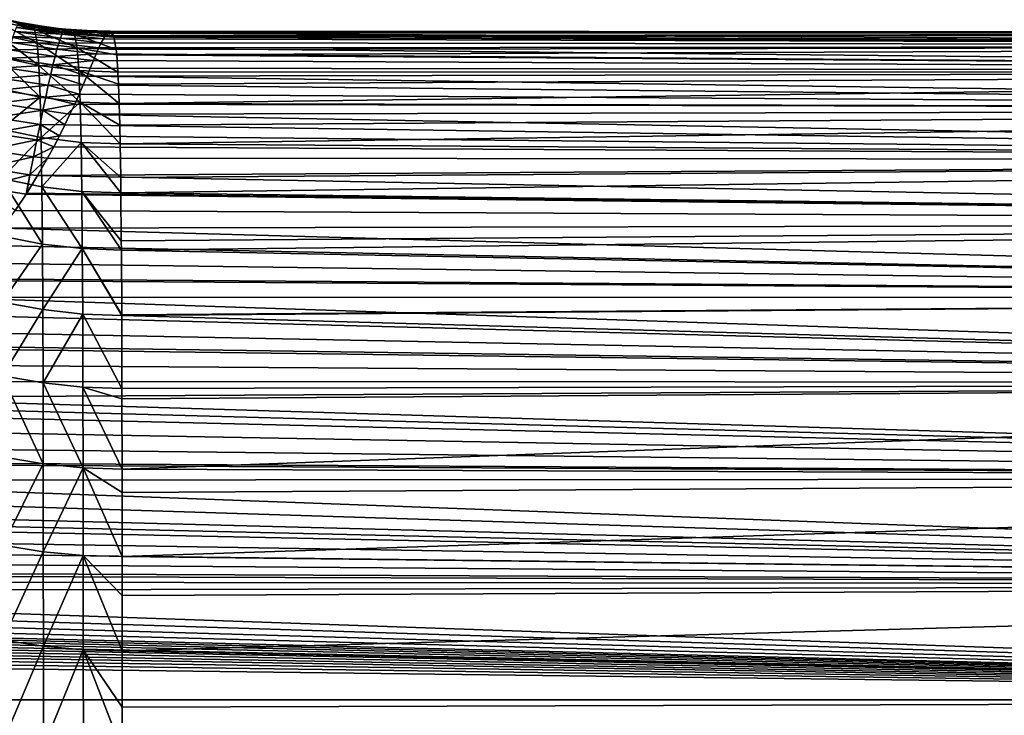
# Model space of a CAD drawing. Header units: metres. Extents: x -36 to 82, y -104 to 104.
# Tile 122 of 245: x 20 to 30, y 14 to 22. Entities that reach past the tile are written whole.
import ezdxf

# ---------------------------------------------------------------- set-up
doc = ezdxf.new("R2010")
doc.units = ezdxf.units.M
doc.layers.add('solid_FIT-SHOWER-153_SW0001', color=7, linetype='CONTINUOUS')

msp = doc.modelspace()

# ---------------------------------------------------------------- linework, layer by layer
at = {"layer": 'solid_FIT-SHOWER-153_SW0001'}
for points in [[(19.30304, 21.620056, -6.023397), (19.741482, 21.524168, -6.037807), (19.446514, 21.625422, -7.472157)], [(19.768866, 21.375732, -4.583013), (19.741482, 21.524168, -6.037807), (19.30304, 21.620056, -6.023397)], [(19.768866, 21.375732, -4.583013), (19.30304, 21.620056, -6.023397), (19.330185, 21.470812, -4.564309)], [(19.741482, 21.524168, -6.037807), (19.586287, 21.595598, -7.475655), (19.446514, 21.625422, -7.472157)], [(19.574238, 21.589399, -7.980467), (19.446514, 21.625422, -7.472157), (19.586287, 21.595598, -7.475655)], [(20.052801, 21.498978, -8.500913), (19.545345, 21.541286, -8.98965), (19.56039, 21.571356, -8.485221)], [(20.066687, 21.517031, -7.994372), (19.56039, 21.571356, -8.485221), (19.574238, 21.589399, -7.980467)], [(20.066687, 21.517031, -7.994372), (20.052801, 21.498978, -8.500913), (19.56039, 21.571356, -8.485221)], [(20.066687, 21.517031, -7.994372), (19.574238, 21.589399, -7.980467), (19.586287, 21.595598, -7.475655)], [(19.741482, 21.524168, -6.037807), (19.721487, 21.570694, -7.479039), (19.586287, 21.595598, -7.475655)], [(20.066687, 21.517031, -7.994372), (19.586287, 21.595598, -7.475655), (19.721487, 21.570694, -7.479039)], [(20.174429, 21.468948, -6.049383), (19.999817, 21.531391, -7.486004), (19.721487, 21.570694, -7.479039)], [(20.066687, 21.517031, -7.994372), (19.721487, 21.570694, -7.479039), (19.999817, 21.531391, -7.486004)], [(19.741482, 21.524168, -6.037807), (20.174429, 21.468948, -6.049383), (19.721487, 21.570694, -7.479039)], [(19.330185, 21.470812, -4.564309), (19.350014, 21.223152, -3.119035), (19.788746, 21.129219, -3.14256)], [(19.768866, 21.375732, -4.583013), (19.330185, 21.470812, -4.564309), (19.788746, 21.129219, -3.14256)], [(20.00355, 21.372303, -10.019209), (19.49213, 21.378481, -10.498647), (19.511307, 21.444901, -9.996592)], [(20.021324, 21.426657, -9.513526), (19.511307, 21.444901, -9.996592), (19.529015, 21.499151, -9.493517)], [(20.021324, 21.426657, -9.513526), (20.00355, 21.372303, -10.019209), (19.511307, 21.444901, -9.996592)], [(20.03771, 21.468866, -9.007364), (19.529015, 21.499151, -9.493517), (19.545345, 21.541286, -8.98965)], [(20.03771, 21.468866, -9.007364), (20.021324, 21.426657, -9.513526), (19.529015, 21.499151, -9.493517)], [(20.052801, 21.498978, -8.500913), (20.03771, 21.468866, -9.007364), (19.545345, 21.541286, -8.98965)], [(20.202049, 21.321081, -4.596149), (20.174429, 21.468948, -6.049383), (19.741482, 21.524168, -6.037807)], [(20.202049, 21.321081, -4.596149), (19.741482, 21.524168, -6.037807), (19.768866, 21.375732, -4.583013)], [(20.174429, 21.468948, -6.049383), (20.078945, 21.523117, -7.487985), (19.999817, 21.531391, -7.486004)], [(20.066687, 21.517031, -7.994372), (19.999817, 21.531391, -7.486004), (20.078945, 21.523117, -7.487985)], [(20.03771, 21.468866, -9.007364), (20.488579, 21.419029, -9.364189), (20.021324, 21.426657, -9.513526)], [(20.052801, 21.498978, -8.500913), (20.509968, 21.454147, -8.903399), (20.03771, 21.468866, -9.007364)], [(20.03771, 21.468866, -9.007364), (20.509968, 21.454147, -8.903399), (20.488579, 21.419029, -9.364189)], [(20.066687, 21.517031, -7.994372), (20.528841, 21.479486, -8.438964), (20.052801, 21.498978, -8.500913)], [(20.052801, 21.498978, -8.500913), (20.528841, 21.479486, -8.438964), (20.509968, 21.454147, -8.903399)], [(20.066687, 21.517031, -7.994372), (20.078945, 21.523117, -7.487985), (20.545198, 21.494839, -7.971093)], [(20.066687, 21.517031, -7.994372), (20.545198, 21.494839, -7.971093), (20.528841, 21.479486, -8.438964)], [(20.279497, 21.507826, -7.493004), (20.545198, 21.494839, -7.971093), (20.078945, 21.523117, -7.487985)], [(20.174429, 21.468948, -6.049383), (20.279497, 21.507826, -7.493004), (20.078945, 21.523117, -7.487985)], [(20.174429, 21.468948, -6.049383), (20.596432, 21.451641, -6.058789), (20.279497, 21.507826, -7.493004)], [(20.174429, 21.468948, -6.049383), (20.625124, 21.304167, -4.604754), (20.601187, 21.436375, -5.847168)], [(20.202049, 21.321081, -4.596149), (20.625124, 21.304167, -4.604754), (20.174429, 21.468948, -6.049383)], [(20.174429, 21.468948, -6.049383), (20.601187, 21.436375, -5.847168), (20.596432, 21.451641, -6.058789)], [(20.279497, 21.507826, -7.493004), (20.596432, 21.451641, -6.058789), (20.55904, 21.5, -7.5)], [(20.279497, 21.507826, -7.493004), (20.55904, 21.5, -7.5), (20.545198, 21.494839, -7.971093)], [(20.488579, 21.419029, -9.364189), (20.509968, 21.454147, -8.903399), (46.5, 21.343119, -10.091782)], [(20.509968, 21.454147, -8.903399), (20.528841, 21.479486, -8.438964), (46.5, 21.343119, -10.091782)], [(20.528841, 21.479486, -8.438964), (20.545198, 21.494839, -7.971093), (46.5, 21.482513, -8.366313)], [(20.528841, 21.479486, -8.438964), (46.5, 21.482513, -8.366313), (46.5, 21.343119, -10.091782)], [(20.545198, 21.494839, -7.971093), (20.55904, 21.5, -7.5), (46.5, 21.482513, -8.366313)], [(20.55904, 21.5, -7.5), (46.5, 21.482517, -6.633776), (46.5, 21.482513, -8.366313)], [(20.55904, 21.5, -7.5), (20.596432, 21.451641, -6.058789), (46.5, 21.482517, -6.633776)], [(20.596432, 21.451641, -6.058789), (20.601187, 21.436375, -5.847168), (46.5, 21.482517, -6.633776)], [(20.601187, 21.436375, -5.847168), (46.5, 21.343128, -4.908295), (46.5, 21.482517, -6.633776)], [(19.984289, 21.305752, -10.524234), (19.471397, 21.299828, -10.999466), (19.49213, 21.378481, -10.498647)], [(20.00355, 21.372303, -10.019209), (19.984289, 21.305752, -10.524234), (19.49213, 21.378481, -10.498647)], [(19.768866, 21.375732, -4.583013), (19.788746, 21.129219, -3.14256), (20.221983, 21.075253, -3.157806)], [(20.202049, 21.321081, -4.596149), (19.768866, 21.375732, -4.583013), (20.221983, 21.075253, -3.157806)], [(20.00355, 21.372303, -10.019209), (20.43845, 21.320112, -10.2754), (19.984289, 21.305752, -10.524234)], [(20.021324, 21.426657, -9.513526), (20.464676, 21.374338, -9.821137), (20.00355, 21.372303, -10.019209)], [(20.00355, 21.372303, -10.019209), (20.464676, 21.374338, -9.821137), (20.43845, 21.320112, -10.2754)], [(20.021324, 21.426657, -9.513526), (20.488579, 21.419029, -9.364189), (20.464676, 21.374338, -9.821137)], [(20.43845, 21.320112, -10.2754), (20.464676, 21.374338, -9.821137), (46.5, 21.343119, -10.091782)], [(20.43845, 21.320112, -10.2754), (46.5, 21.343119, -10.091782), (46.5, 21.065525, -11.800195)], [(20.464676, 21.374338, -9.821137), (20.488579, 21.419029, -9.364189), (46.5, 21.343119, -10.091782)], [(20.601187, 21.436375, -5.847168), (20.625124, 21.304167, -4.604754), (46.5, 21.343128, -4.908295)], [(20.625124, 21.304167, -4.604754), (20.63135, 21.245192, -4.199716), (46.5, 21.343128, -4.908295)], [(20.63135, 21.245192, -4.199716), (46.5, 21.065536, -3.199864), (46.5, 21.343128, -4.908295)], [(19.963451, 21.226938, -11.028445), (19.449022, 21.208864, -11.498852), (19.471397, 21.299828, -10.999466)], [(19.984289, 21.305752, -10.524234), (19.963451, 21.226938, -11.028445), (19.471397, 21.299828, -10.999466)], [(19.984289, 21.305752, -10.524234), (20.410143, 21.256227, -10.728439), (19.963451, 21.226938, -11.028445)], [(19.963451, 21.226938, -11.028445), (20.410143, 21.256227, -10.728439), (20.37932, 21.183229, -11.177062)], [(19.984289, 21.305752, -10.524234), (20.43845, 21.320112, -10.2754), (20.410143, 21.256227, -10.728439)], [(20.202049, 21.321081, -4.596149), (20.644823, 21.058563, -3.165612), (20.63135, 21.245192, -4.199716)], [(20.202049, 21.321081, -4.596149), (20.221983, 21.075253, -3.157806), (20.644823, 21.058563, -3.165612)], [(20.202049, 21.321081, -4.596149), (20.63135, 21.245192, -4.199716), (20.625124, 21.304167, -4.604754)], [(20.37932, 21.183229, -11.177062), (20.410143, 21.256227, -10.728439), (46.5, 21.065525, -11.800195)], [(20.410143, 21.256227, -10.728439), (20.43845, 21.320112, -10.2754), (46.5, 21.065525, -11.800195)], [(20.63135, 21.245192, -4.199716), (20.644823, 21.058563, -3.165612), (46.5, 21.065536, -3.199864)], [(19.350014, 21.223152, -3.119035), (19.364258, 20.878349, -1.694014), (19.802999, 20.785912, -1.722716)], [(19.788746, 21.129219, -3.14256), (19.350014, 21.223152, -3.119035), (19.802999, 20.785912, -1.722716)], [(19.940941, 21.135788, -11.531717), (19.424919, 21.105495, -11.996632), (19.449022, 21.208864, -11.498852)], [(19.940941, 21.135788, -11.531717), (19.916662, 21.032211, -12.033961), (19.424919, 21.105495, -11.996632)], [(19.963451, 21.226938, -11.028445), (19.940941, 21.135788, -11.531717), (19.449022, 21.208864, -11.498852)], [(19.788746, 21.129219, -3.14256), (19.802999, 20.785912, -1.722716), (20.236244, 20.732792, -1.740464)], [(20.221983, 21.075253, -3.157806), (19.788746, 21.129219, -3.14256), (20.236244, 20.732792, -1.740464)], [(19.940941, 21.135788, -11.531717), (20.308285, 21.013504, -12.047814), (19.916662, 21.032211, -12.033961)], [(19.963451, 21.226938, -11.028445), (20.37932, 21.183229, -11.177062), (19.940941, 21.135788, -11.531717)], [(19.940941, 21.135788, -11.531717), (20.37932, 21.183229, -11.177062), (20.345522, 21.101955, -11.617942)], [(19.940941, 21.135788, -11.531717), (20.345522, 21.101955, -11.617942), (20.308285, 21.013504, -12.047814)], [(20.345522, 21.101955, -11.617942), (20.37932, 21.183229, -11.177062), (46.5, 21.065525, -11.800195)], [(19.916662, 21.032211, -12.033961), (19.399017, 20.989613, -12.49266), (19.424919, 21.105495, -11.996632)], [(19.916662, 21.032211, -12.033961), (19.89053, 20.916094, -12.535131), (19.399017, 20.989613, -12.49266)], [(19.916662, 21.032211, -12.033961), (20.267326, 20.918989, -12.464463), (19.89053, 20.916094, -12.535131)], [(19.916662, 21.032211, -12.033961), (20.308285, 21.013504, -12.047814), (20.267326, 20.918989, -12.464463)], [(20.221983, 21.075253, -3.157806), (20.659233, 20.716362, -1.748276), (20.65159, 20.926819, -2.568647)], [(20.221983, 21.075253, -3.157806), (20.236244, 20.732792, -1.740464), (20.659233, 20.716362, -1.748276)], [(20.221983, 21.075253, -3.157806), (20.65159, 20.926819, -2.568647), (20.644823, 21.058563, -3.165612)], [(20.308285, 21.013504, -12.047814), (20.345522, 21.101955, -11.617942), (46.5, 21.065525, -11.800195)], [(20.308285, 21.013504, -12.047814), (46.5, 21.065525, -11.800195), (46.5, 20.650982, -13.48219)], [(20.644823, 21.058563, -3.165612), (20.65159, 20.926819, -2.568647), (46.5, 21.065536, -3.199864)], [(20.65159, 20.926819, -2.568647), (20.659233, 20.716362, -1.748276), (46.5, 21.065536, -3.199864)], [(20.659233, 20.716362, -1.748276), (46.5, 20.650995, -1.517852), (46.5, 21.065536, -3.199864)], [(19.89053, 20.916094, -12.535131), (19.371292, 20.861061, -12.986859), (19.399017, 20.989613, -12.49266)], [(19.89053, 20.916094, -12.535131), (19.862495, 20.787287, -13.035288), (19.371292, 20.861061, -12.986859)], [(19.89053, 20.916094, -12.535131), (20.223288, 20.818232, -12.871336), (19.862495, 20.787287, -13.035288)], [(19.89053, 20.916094, -12.535131), (20.267326, 20.918989, -12.464463), (20.223288, 20.818232, -12.871336)], [(20.223288, 20.818232, -12.871336), (20.267326, 20.918989, -12.464463), (46.5, 20.650982, -13.48219)], [(20.267326, 20.918989, -12.464463), (20.308285, 21.013504, -12.047814), (46.5, 20.650982, -13.48219)], [(19.862495, 20.787287, -13.035288), (19.34174, 20.719648, -13.479222), (19.371292, 20.861061, -12.986859)], [(19.802999, 20.785912, -1.722716), (19.364258, 20.878349, -1.694014), (19.374527, 20.437994, -0.295715)], [(19.862495, 20.787287, -13.035288), (20.223288, 20.818232, -12.871336), (20.176008, 20.711798, -13.268141)], [(20.176008, 20.711798, -13.268141), (20.223288, 20.818232, -12.871336), (46.5, 20.650982, -13.48219)], [(19.832527, 20.645596, -13.534587), (19.310368, 20.565132, -13.969843), (19.34174, 20.719648, -13.479222)], [(19.862495, 20.787287, -13.035288), (19.832527, 20.645596, -13.534587), (19.34174, 20.719648, -13.479222)], [(19.802999, 20.785912, -1.722716), (19.374527, 20.437994, -0.295715), (19.813227, 20.34745, -0.329805)], [(20.236244, 20.732792, -1.740464), (19.802999, 20.785912, -1.722716), (19.813227, 20.34745, -0.329805)], [(20.236244, 20.732792, -1.740464), (19.813227, 20.34745, -0.329805), (20.246429, 20.295387, -0.350316)], [(19.862495, 20.787287, -13.035288), (20.176008, 20.711798, -13.268141), (19.832527, 20.645596, -13.534587)], [(19.832527, 20.645596, -13.534587), (20.176008, 20.711798, -13.268141), (20.12516, 20.600525, -13.653727)], [(20.12516, 20.600525, -13.653727), (20.176008, 20.711798, -13.268141), (46.5, 20.650982, -13.48219)], [(20.236244, 20.732792, -1.740464), (20.669392, 20.279215, -0.358327), (20.665234, 20.48295, -0.965569)], [(20.236244, 20.732792, -1.740464), (20.246429, 20.295387, -0.350316), (20.669392, 20.279215, -0.358327)], [(20.236244, 20.732792, -1.740464), (20.665234, 20.48295, -0.965569), (20.659233, 20.716362, -1.748276)], [(20.659233, 20.716362, -1.748276), (20.665234, 20.48295, -0.965569), (46.5, 20.650995, -1.517852)], [(19.832527, 20.645596, -13.534587), (19.800579, 20.490774, -14.03332), (19.310368, 20.565132, -13.969843)], [(19.832527, 20.645596, -13.534587), (20.070414, 20.485323, -14.026983), (19.800579, 20.490774, -14.03332)], [(19.832527, 20.645596, -13.534587), (20.12516, 20.600525, -13.653727), (20.070414, 20.485323, -14.026983)], [(20.070414, 20.485323, -14.026983), (20.12516, 20.600525, -13.653727), (46.5, 20.102592, -15.12445)], [(20.12516, 20.600525, -13.653727), (46.5, 20.650982, -13.48219), (46.5, 20.102592, -15.12445)], [(20.665234, 20.48295, -0.965569), (20.669392, 20.279215, -0.358327), (46.5, 20.650995, -1.517852)], [(20.669392, 20.279215, -0.358327), (46.5, 20.102602, 0.124422), (46.5, 20.650995, -1.517852)], [(19.800579, 20.490774, -14.03332), (19.277119, 20.397228, -14.458927), (19.310368, 20.565132, -13.969843)], [(19.800579, 20.490774, -14.03332), (19.766529, 20.32254, -14.531903), (19.277119, 20.397228, -14.458927)], [(19.800579, 20.490774, -14.03332), (20.011467, 20.367151, -14.386884), (19.766529, 20.32254, -14.531903)], [(19.800579, 20.490774, -14.03332), (20.070414, 20.485323, -14.026983), (20.011467, 20.367151, -14.386884)], [(20.011467, 20.367151, -14.386884), (20.070414, 20.485323, -14.026983), (46.5, 20.102592, -15.12445)], [(19.766529, 20.32254, -14.531903), (19.241871, 20.215622, -14.946831), (19.277119, 20.397228, -14.458927)], [(19.813227, 20.34745, -0.329805), (19.374527, 20.437994, -0.295715), (19.381931, 19.904129, 1.069511)], [(19.766529, 20.32254, -14.531903), (19.73015, 20.140568, -15.030914), (19.241871, 20.215622, -14.946831)], [(19.813227, 20.34745, -0.329805), (19.381931, 19.904129, 1.069511), (19.82056, 19.815891, 1.029937)], [(19.766529, 20.32254, -14.531903), (19.948616, 20.246569, -14.733704), (19.73015, 20.140568, -15.030914)], [(19.766529, 20.32254, -14.531903), (20.011467, 20.367151, -14.386884), (19.948616, 20.246569, -14.733704)], [(20.246429, 20.295387, -0.350316), (19.813227, 20.34745, -0.329805), (19.82056, 19.815891, 1.029937)], [(20.246429, 20.295387, -0.350316), (19.82056, 19.815891, 1.029937), (20.253695, 19.765118, 1.006503)], [(19.948616, 20.246569, -14.733704), (20.011467, 20.367151, -14.386884), (46.5, 20.102592, -15.12445)], [(20.246429, 20.295387, -0.350316), (20.676497, 19.749258, 0.998048), (20.674652, 19.916325, 0.598767)], [(20.246429, 20.295387, -0.350316), (20.253695, 19.765118, 1.006503), (20.676497, 19.749258, 0.998048)], [(20.246429, 20.295387, -0.350316), (20.674652, 19.916325, 0.598767), (20.669392, 20.279215, -0.358327)], [(20.669392, 20.279215, -0.358327), (20.674652, 19.916325, 0.598767), (46.5, 20.102602, 0.124422)], [(19.73015, 20.140568, -15.030914), (19.204384, 20.019947, -15.434121), (19.241871, 20.215622, -14.946831)], [(19.73015, 20.140568, -15.030914), (19.948616, 20.246569, -14.733704), (19.881935, 20.123928, -15.068192)], [(19.881935, 20.123928, -15.068192), (19.948616, 20.246569, -14.733704), (46.5, 20.102592, -15.12445)], [(19.73015, 20.140568, -15.030914), (19.691069, 19.944481, -15.531162), (19.204384, 20.019947, -15.434121)], [(19.73015, 20.140568, -15.030914), (19.881935, 20.123928, -15.068192), (19.691069, 19.944481, -15.531162)], [(19.691069, 19.944481, -15.531162), (19.881935, 20.123928, -15.068192), (19.774433, 19.936913, -15.547952)], [(19.774433, 19.936913, -15.547952), (19.881935, 20.123928, -15.068192), (46.5, 20.102592, -15.12445)], [(19.774433, 19.936913, -15.547952), (46.5, 20.102592, -15.12445), (46.5, 19.424246, -16.716606)], [(20.674652, 19.916325, 0.598767), (20.676497, 19.749258, 0.998048), (46.5, 20.102602, 0.124422)], [(20.676497, 19.749258, 0.998048), (46.5, 19.424252, 1.716591), (46.5, 20.102602, 0.124422)], [(19.691069, 19.944481, -15.531162), (19.164173, 19.80982, -15.921608), (19.204384, 20.019947, -15.434121)], [(19.691069, 19.944481, -15.531162), (19.6488, 19.733526, -16.034517), (19.164173, 19.80982, -15.921608)], [(19.381931, 19.904129, 1.069511), (19.387045, 19.279264, 2.395494), (19.825678, 19.193716, 2.350415)], [(19.82056, 19.815891, 1.029937), (19.381931, 19.904129, 1.069511), (19.825678, 19.193716, 2.350415)], [(19.691069, 19.944481, -15.531162), (19.657528, 19.747164, -16.002914), (19.6488, 19.733526, -16.034517)], [(19.691069, 19.944481, -15.531162), (19.774433, 19.936913, -15.547952), (19.657528, 19.747164, -16.002914)], [(19.657528, 19.747164, -16.002914), (19.774433, 19.936913, -15.547952), (46.5, 19.424246, -16.716606)], [(19.164173, 19.80982, -15.921608), (19.6488, 19.733526, -16.034517), (19.53113, 19.556683, -16.43231)], [(19.6488, 19.733526, -16.034517), (19.657528, 19.747164, -16.002914), (46.5, 19.424246, -16.716606)], [(19.82056, 19.815891, 1.029937), (19.825678, 19.193716, 2.350415), (20.258812, 19.144453, 2.32397)], [(20.253695, 19.765118, 1.006503), (19.82056, 19.815891, 1.029937), (20.258812, 19.144453, 2.32397)], [(20.253695, 19.765118, 1.006503), (20.68169, 19.128988, 2.314876), (20.681017, 19.23031, 2.114841)], [(20.253695, 19.765118, 1.006503), (20.258812, 19.144453, 2.32397), (20.68169, 19.128988, 2.314876)], [(20.253695, 19.765118, 1.006503), (20.681017, 19.23031, 2.114841), (20.676497, 19.749258, 0.998048)], [(20.676497, 19.749258, 0.998048), (20.681017, 19.23031, 2.114841), (46.5, 19.424252, 1.716591)], [(19.53113, 19.556683, -16.43231), (19.6488, 19.733526, -16.034517), (46.5, 19.424246, -16.716606)], [(19.395422, 19.366816, -16.836834), (19.53113, 19.556683, -16.43231), (46.5, 19.424246, -16.716606)], [(19.395422, 19.366816, -16.836834), (46.5, 19.424246, -16.716606), (46.5, 18.619473, -18.25013)], [(20.681017, 19.23031, 2.114841), (20.68169, 19.128988, 2.314876), (46.5, 19.424252, 1.716591)], [(20.68169, 19.128988, 2.314876), (46.5, 18.619476, 3.250122), (46.5, 19.424252, 1.716591)], [(19.250332, 19.177183, -17.220375), (19.395422, 19.366816, -16.836834), (46.5, 18.619473, -18.25013)], [(19.825678, 19.193716, 2.350415), (19.387045, 19.279264, 2.395494), (19.391483, 18.566017, 3.676085)], [(19.09589, 18.987614, -17.585659), (19.250332, 19.177183, -17.220375), (46.5, 18.619473, -18.25013)], [(19.825678, 19.193716, 2.350415), (19.391483, 18.566017, 3.676085), (19.829857, 18.483662, 3.625639)], [(20.258812, 19.144453, 2.32397), (19.825678, 19.193716, 2.350415), (19.829857, 18.483662, 3.625639)], [(20.258812, 19.144453, 2.32397), (19.829857, 18.483662, 3.625639), (20.262732, 18.436207, 3.596209)], [(20.258812, 19.144453, 2.32397), (20.685312, 18.421255, 3.586359), (20.68528, 18.429022, 3.573444)], [(20.258812, 19.144453, 2.32397), (20.262732, 18.436207, 3.596209), (20.685312, 18.421255, 3.586359)], [(20.258812, 19.144453, 2.32397), (20.68528, 18.429022, 3.573444), (20.68169, 19.128988, 2.314876)], [(20.68169, 19.128988, 2.314876), (20.68528, 18.429022, 3.573444), (46.5, 18.619476, 3.250122)], [(18.948456, 18.818321, -17.898117), (19.09589, 18.987614, -17.585659), (46.5, 18.619473, -18.25013)], [(18.759243, 18.61528, -18.257385), (18.932386, 18.800497, -17.930307), (46.5, 18.619473, -18.25013)], [(18.932386, 18.800497, -17.930307), (18.948456, 18.818321, -17.898117), (46.5, 18.619473, -18.25013)], [(18.575756, 18.430553, -18.570894), (18.759243, 18.61528, -18.257385), (46.5, 17.693775, -19.713823)], [(18.759243, 18.61528, -18.257385), (46.5, 18.619473, -18.25013), (46.5, 17.693775, -19.713823)], [(19.829857, 18.483662, 3.625639), (19.391483, 18.566017, 3.676085), (19.39492, 17.767811, 4.905534)], [(20.68528, 18.429022, 3.573444), (20.685312, 18.421255, 3.586359), (46.5, 18.619476, 3.250122)], [(20.685312, 18.421255, 3.586359), (46.5, 17.693775, 4.713822), (46.5, 18.619476, 3.250122)], [(19.829857, 18.483662, 3.625639), (19.39492, 17.767811, 4.905534), (19.833017, 17.689032, 4.849884)], [(20.262732, 18.436207, 3.596209), (19.829857, 18.483662, 3.625639), (19.833017, 17.689032, 4.849884)], [(18.381834, 18.246643, -18.871458), (18.575756, 18.430553, -18.570894), (46.5, 17.693775, -19.713823)], [(20.262732, 18.436207, 3.596209), (19.833017, 17.689032, 4.849884), (20.265619, 17.64361, 4.81753)], [(20.262732, 18.436207, 3.596209), (20.687933, 17.629263, 4.806871), (20.685312, 18.421255, 3.586359)], [(20.262732, 18.436207, 3.596209), (20.265619, 17.64361, 4.81753), (20.687933, 17.629263, 4.806871)], [(20.685312, 18.421255, 3.586359), (20.687933, 17.629263, 4.806871), (46.5, 17.693775, 4.713822)], [(18.212856, 18.095364, -19.110678), (18.381834, 18.246643, -18.871458), (46.5, 17.693775, -19.713823)], [(17.963207, 17.884966, -19.432224), (18.177721, 18.064856, -19.158089), (46.5, 17.693775, -19.713823)], [(18.177721, 18.064856, -19.158089), (18.212856, 18.095364, -19.110678), (46.5, 17.693775, -19.713823)], [(17.738125, 17.706787, -19.695068), (17.963207, 17.884966, -19.432224), (46.5, 17.693775, -19.713823)], [(19.39492, 17.767811, 4.905534), (19.395626, 16.888704, 6.078558), (19.834108, 16.813631, 6.017725)], [(19.833017, 17.689032, 4.849884), (19.39492, 17.767811, 4.905534), (19.834108, 16.813631, 6.017725)], [(17.502546, 17.531046, -19.946383), (17.738125, 17.706787, -19.695068), (46.5, 17.693775, -19.713823)], [(17.502546, 17.531046, -19.946383), (46.5, 17.693775, -19.713823), (46.5, 16.6541, -21.09733)], [(19.833017, 17.689032, 4.849884), (19.834108, 16.813631, 6.017725), (20.267096, 16.770325, 5.982435)], [(20.265619, 17.64361, 4.81753), (19.833017, 17.689032, 4.849884), (20.267096, 16.770325, 5.982435)], [(20.265619, 17.64361, 4.81753), (20.689796, 16.756603, 5.970941), (20.688213, 17.517258, 4.965781)], [(20.265619, 17.64361, 4.81753), (20.267096, 16.770325, 5.982435), (20.689796, 16.756603, 5.970941)], [(20.265619, 17.64361, 4.81753), (20.688213, 17.517258, 4.965781), (20.687933, 17.629263, 4.806871)], [(20.687933, 17.629263, 4.806871), (20.688213, 17.517258, 4.965781), (46.5, 17.693775, 4.713822)], [(20.688213, 17.517258, 4.965781), (20.689796, 16.756603, 5.970941), (46.5, 17.693775, 4.713822)], [(20.689796, 16.756603, 5.970941), (46.5, 16.654099, 6.097334), (46.5, 17.693775, 4.713822)], [(17.380571, 17.444075, -20.067986), (17.502546, 17.531046, -19.946383), (46.5, 16.6541, -21.09733)], [(17.256502, 17.358261, -20.186243), (17.380571, 17.444075, -20.067986), (46.5, 16.6541, -21.09733)], [(16.99999, 17.188839, -20.414867), (17.256502, 17.358261, -20.186243), (46.5, 16.6541, -21.09733)], [(16.688766, 16.997272, -20.665968), (16.99999, 17.188839, -20.414867), (46.5, 16.6541, -21.09733)], [(16.407648, 16.834732, -20.873175), (16.688766, 16.997272, -20.665968), (46.5, 16.6541, -21.09733)], [(19.834108, 16.813631, 6.017725), (19.395626, 16.888704, 6.078558), (19.397123, 15.931994, 7.189269)], [(16.041578, 16.637594, -21.117651), (16.369297, 16.813316, -20.900091), (46.5, 16.6541, -21.09733)], [(16.369297, 16.813316, -20.900091), (16.407648, 16.834732, -20.873175), (46.5, 16.6541, -21.09733)], [(19.834108, 16.813631, 6.017725), (19.397123, 15.931994, 7.189269), (19.835533, 15.861153, 7.123606)], [(20.267096, 16.770325, 5.982435), (19.834108, 16.813631, 6.017725), (19.835533, 15.861153, 7.123606)], [(20.267096, 16.770325, 5.982435), (19.835533, 15.861153, 7.123606), (20.268448, 15.820268, 7.085566)], [(20.267096, 16.770325, 5.982435), (20.691057, 15.807295, 7.073244), (20.690197, 16.500553, 6.283386)], [(20.267096, 16.770325, 5.982435), (20.268448, 15.820268, 7.085566), (20.691057, 15.807295, 7.073244)], [(20.267096, 16.770325, 5.982435), (20.690197, 16.500553, 6.283386), (20.689796, 16.756603, 5.970941)], [(20.689796, 16.756603, 5.970941), (20.690197, 16.500553, 6.283386), (46.5, 16.654099, 6.097334)], [(16.041578, 16.637594, -21.117651), (46.5, 16.6541, -21.09733), (46.5, 15.506076, -22.39333)], [(20.690197, 16.500553, 6.283386), (20.691057, 15.807295, 7.073244), (46.5, 16.654099, 6.097334)], [(20.691057, 15.807295, 7.073244), (46.5, 15.506069, 7.393337), (46.5, 16.654099, 6.097334)], [(15.707251, 16.47135, -21.318272), (16.041578, 16.637594, -21.117651), (46.5, 15.506076, -22.39333)], [(15.366234, 16.315109, -21.502399), (15.707251, 16.47135, -21.318272), (46.5, 15.506076, -22.39333)], [(15.012286, 16.166798, -21.673378), (15.171057, 16.231651, -21.59906), (46.5, 15.506076, -22.39333)], [(15.171057, 16.231651, -21.59906), (15.366234, 16.315109, -21.502399), (46.5, 15.506076, -22.39333)], [(14.641495, 16.024694, -21.833847), (15.012286, 16.166798, -21.673378), (46.5, 15.506076, -22.39333)], [(14.257587, 15.890021, -21.982998), (14.641495, 16.024694, -21.833847), (46.5, 15.506076, -22.39333)], [(19.835533, 15.861153, 7.123606), (19.397123, 15.931994, 7.189269), (19.398716, 14.902257, 8.23269)], [(13.855134, 15.763465, -22.120642), (14.257587, 15.890021, -21.982998), (46.5, 15.506076, -22.39333)], [(19.835533, 15.861153, 7.123606), (19.398716, 14.902257, 8.23269), (19.836884, 14.836032, 8.162525)], [(20.268448, 15.820268, 7.085566), (19.835533, 15.861153, 7.123606), (19.836884, 14.836032, 8.162525)], [(20.268448, 15.820268, 7.085566), (19.836884, 14.836032, 8.162525), (20.269556, 14.797795, 8.12191)], [(20.268448, 15.820268, 7.085566), (20.691942, 14.785636, 8.10881), (20.691483, 15.384989, 7.518393)], [(20.268448, 15.820268, 7.085566), (20.269556, 14.797795, 8.12191), (20.691942, 14.785636, 8.10881)], [(20.268448, 15.820268, 7.085566), (20.691483, 15.384989, 7.518393), (20.691057, 15.807295, 7.073244)], [(20.691057, 15.807295, 7.073244), (20.691483, 15.384989, 7.518393), (46.5, 15.506069, 7.393337)], [(13.428119, 15.645372, -22.246943), (13.855134, 15.763465, -22.120642), (46.5, 15.506076, -22.39333)], [(12.977435, 15.535339, -22.362814), (13.296003, 15.611659, -22.282629), (46.5, 15.506076, -22.39333)], [(13.296003, 15.611659, -22.282629), (13.428119, 15.645372, -22.246943), (46.5, 15.506076, -22.39333)], [(12.505185, 15.434861, -22.467133), (12.977435, 15.535339, -22.362814), (46.5, 15.506076, -22.39333)], [(12.505185, 15.434861, -22.467133), (46.5, 15.506076, -22.39333), (46.5, 14.256733, -23.593277)], [(20.691483, 15.384989, 7.518393), (20.691942, 14.785636, 8.10881), (46.5, 15.506069, 7.393337)], [(20.691942, 14.785636, 8.10881), (46.5, 14.256723, 8.593286), (46.5, 15.506069, 7.393337)], [(12.012737, 15.345829, -22.558405), (12.505185, 15.434861, -22.467133), (46.5, 14.256733, -23.593277)], [(10.966942, 15.202586, -22.703005), (11.50011, 15.268487, -22.63682), (46.5, 14.256733, -23.593277)], [(11.50011, 15.268487, -22.63682), (12.012737, 15.345829, -22.558405), (46.5, 14.256733, -23.593277)], [(10.394922, 15.120235, -22.78491), (10.413235, 15.148283, -22.757114), (46.5, 14.256733, -23.593277)], [(10.413235, 15.148283, -22.757114), (10.966942, 15.202586, -22.703005), (46.5, 14.256733, -23.593277)], [(10.38691, 15.087336, -22.817387), (10.394922, 15.120235, -22.78491), (46.5, 14.256733, -23.593277)], [(10.390008, 15.050724, -22.853361), (10.38691, 15.087336, -22.817387), (46.5, 14.256733, -23.593277)], [(10.405252, 15.012044, -22.891184), (10.390008, 15.050724, -22.853361), (46.5, 14.256733, -23.593277)], [(10.431119, 14.972928, -22.929239), (10.405252, 15.012044, -22.891184), (46.5, 14.256733, -23.593277)], [(10.464713, 14.933302, -22.967596), (10.431119, 14.972928, -22.929239), (46.5, 14.256733, -23.593277)], [(10.504328, 14.892673, -23.006718), (10.464713, 14.933302, -22.967596), (46.5, 14.256733, -23.593277)], [(10.54913, 14.849858, -23.047724), (10.504328, 14.892673, -23.006718), (46.5, 14.256733, -23.593277)], [(10.595942, 14.804097, -23.091303), (10.54913, 14.849858, -23.047724), (46.5, 14.256733, -23.593277)], [(19.836884, 14.836032, 8.162525), (19.398716, 14.902257, 8.23269), (19.399504, 13.8044, 9.204218)], [(19.836884, 14.836032, 8.162525), (19.399504, 13.8044, 9.204218), (19.837603, 13.743045, 9.129797)], [(20.269556, 14.797795, 8.12191), (19.836884, 14.836032, 8.162525), (19.837603, 13.743045, 9.129797)], [(10.640291, 14.754795, -23.137966), (10.595942, 14.804097, -23.091303), (46.5, 14.256733, -23.593277)], [(10.679009, 14.70153, -23.188053), (10.640291, 14.754795, -23.137966), (46.5, 14.256733, -23.593277)], [(20.269556, 14.797795, 8.12191), (19.837603, 13.743045, 9.129797), (20.270206, 13.707608, 9.08674)], [(20.269556, 14.797795, 8.12191), (20.692528, 13.696344, 9.072874), (20.692295, 14.177176, 8.663467)], [(20.269556, 14.797795, 8.12191), (20.270206, 13.707608, 9.08674), (20.692528, 13.696344, 9.072874)], [(20.269556, 14.797795, 8.12191), (20.692295, 14.177176, 8.663467), (20.691942, 14.785636, 8.10881)], [(20.691942, 14.785636, 8.10881), (20.692295, 14.177176, 8.663467), (46.5, 14.256723, 8.593286)], [(11.199773, 14.254218, -23.595568), (10.679009, 14.70153, -23.188053), (46.5, 14.256733, -23.593277)], [(11.199773, 14.254218, -23.595568), (46.5, 14.256733, -23.593277), (46.5, 12.916059, -24.68783)], [(11.698185, 13.794284, -23.991444), (11.199773, 14.254218, -23.595568), (46.5, 12.916059, -24.68783)], [(20.692295, 14.177176, 8.663467), (20.692528, 13.696344, 9.072874), (46.5, 14.256723, 8.593286)], [(20.692528, 13.696344, 9.072874), (46.5, 12.916047, 9.68784), (46.5, 14.256723, 8.593286)]]:
    msp.add_3dface(points, dxfattribs=at)

doc.saveas('drawing.dxf')
